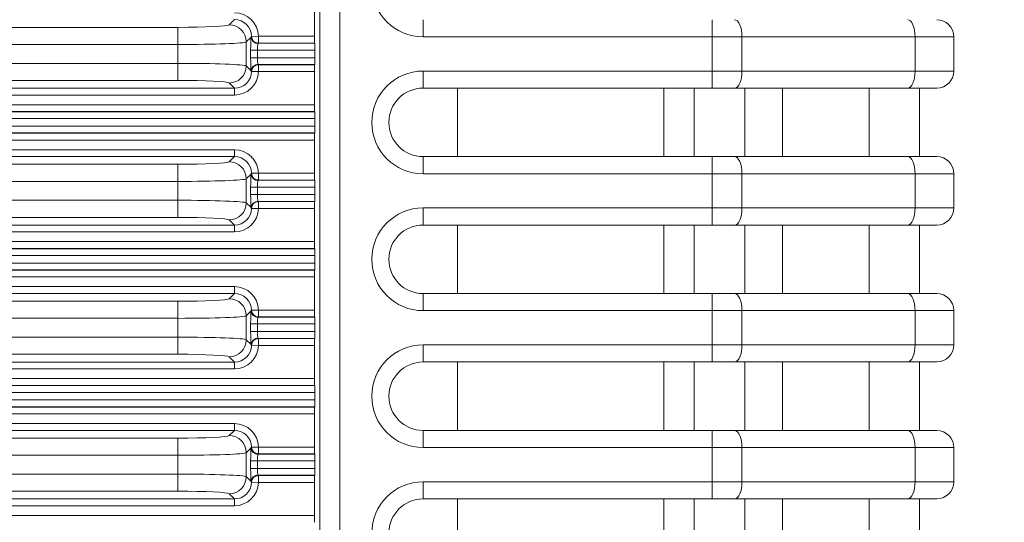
# Model space of a CAD drawing. Header units: millimetres. Extents: x 990 to 1811, y 0 to 562.
# Tile 91 of 256: x 1342 to 1371, y 351 to 366. Entities that reach past the tile are written whole.
import ezdxf

# ---------------------------------------------------------------- set-up
doc = ezdxf.new("R2010")
doc.units = ezdxf.units.MM
doc.layers.get('Defpoints').update_dxf_attribs({"lineweight": 18})
doc.layers.add('1', color=7, linetype='Continuous', true_color=0xffffff)
doc.layers.add('7标注层', color=4, linetype='Continuous', lineweight=18)
doc.styles.add('3.0', font='txt', dxfattribs={"height": 7.5})
doc.dimstyles.new('ISO-3.0', dxfattribs={"dimtxt": 7.5, "dimasz": 7.5, "dimexe": 4.5, "dimexo": 1.5, "dimgap": 1.5, "dimtad": 1, "dimdsep": 46, "dimtxsty": '3.0', "dimcen": 7.5, "dimclrd": 256, "dimclre": 256, "dimclrt": 256, "dimadec": 1, "dimazin": 0, "dimtp": 2e-09, "dimtm": 1.1e-09, "dimtfac": 1, "dimtmove": 0, "dimatfit": 3, "dimfxl": 1, "dimtolj": 1, "dimlwd": -1, "dimlwe": -1, "dimarcsym": 0})

# ---------------------------------------------------------------- blocks, each defined once
blk = doc.blocks.new('*D56')
at = {"layer": '7标注层', "transparency": 16777216}
for p, q in [((1366.033, 398.534), (1401.958, 398.534)), ((1397.458, 286.138), (1397.458, 391.034)), ((1353.912, 278.638), (1401.958, 278.638))]:
    blk.add_line(p, q, dxfattribs=at)
for points in [[(1396.208, 391.034), (1398.708, 391.034), (1397.458, 398.534)], [(1396.208, 286.138), (1398.708, 286.138), (1397.458, 278.638)]]:
    blk.add_solid(points, dxfattribs=at)
at = {"layer": 'Defpoints', "color": 0, "transparency": 16777216}
for p in [(1364.533, 398.534), (1397.458, 398.534), (1352.412, 278.638)]:
    blk.add_point(p, dxfattribs=at)
at = {"layer": '7标注层', "transparency": 16777216, "insert": (1392.208, 338.586), "char_height": 7.5, "attachment_point": 5, "rotation": 90, "style": '3.0'}
blk.add_mtext('\\A1;120', dxfattribs=at)

msp = doc.modelspace()

# ---------------------------------------------------------------- linework, layer by layer
at = {"layer": '1', "color": 7, "linetype": 'Continuous', "lineweight": 18}
for p, q in [((1350.901, 298.616), (1350.901, 378.66)), ((1351.488, 378.66), (1351.488, 298.616)), ((1350.746, 366.122), (1350.746, 365.154)), ((1348.258, 365.487), (1348.411, 365.64)), ((1353.921, 365.138), (1353.921, 365.638)), ((1362.364, 365.138), (1362.364, 365.638)), ((1325.458, 365.413), (1346.761, 365.413)), ((1346.761, 365.413), (1346.761, 364.914)), ((1348.899, 365.129), (1348.758, 364.988)), ((1348.758, 364.988), (1348.758, 364.288)), ((1348.904, 365.144), (1348.91, 365.15)), ((1349.11, 365.154), (1348.91, 365.15)), ((1349.11, 364.954), (1349.104, 364.948)), ((1349.104, 364.948), (1350.757, 364.948)), ((1349.11, 365.154), (1350.746, 365.154)), ((1349.11, 365.154), (1349.11, 364.954)), ((1350.753, 364.954), (1349.11, 364.954)), ((1350.757, 364.948), (1350.753, 364.954)), ((1362.364, 365.138), (1353.921, 365.138)), ((1363.233, 365.138), (1362.364, 365.138)), ((1346.761, 364.914), (1325.458, 364.914)), ((1346.761, 364.363), (1346.761, 364.914)), ((1349.084, 364.748), (1348.884, 364.748)), ((1348.884, 364.528), (1348.884, 364.748)), ((1350.763, 364.748), (1349.084, 364.748)), ((1349.084, 364.748), (1349.084, 364.528)), ((1350.763, 364.528), (1350.763, 364.748)), ((1325.382, 364.363), (1346.761, 364.363)), ((1346.761, 363.863), (1346.761, 364.363)), ((1349.084, 364.528), (1348.884, 364.528)), ((1349.084, 364.528), (1350.763, 364.528)), ((1348.758, 364.288), (1348.899, 364.147)), ((1348.91, 364.126), (1348.904, 364.132)), ((1349.11, 364.122), (1348.91, 364.126)), ((1349.104, 364.328), (1349.11, 364.322)), ((1350.757, 364.328), (1349.104, 364.328)), ((1349.11, 364.122), (1349.11, 364.322)), ((1349.11, 364.322), (1350.753, 364.322)), ((1350.746, 364.122), (1349.11, 364.122)), ((1350.746, 364.122), (1350.746, 363.154)), ((1350.757, 364.328), (1350.753, 364.322)), ((1353.921, 363.638), (1353.921, 364.138)), ((1353.921, 364.138), (1362.364, 364.138)), ((1362.364, 363.638), (1362.364, 364.138)), ((1368.29, 364.138), (1369.421, 364.138)), ((1346.761, 363.863), (1325.382, 363.863)), ((1348.411, 363.636), (1348.258, 363.789)), ((1324.774, 363.636), (1348.411, 363.636)), ((1348.411, 363.436), (1348.411, 363.636)), ((1362.364, 363.638), (1353.921, 363.638)), ((1354.921, 361.638), (1354.921, 363.638)), ((1360.95, 361.638), (1360.95, 363.638)), ((1361.842, 363.638), (1361.842, 361.638)), ((1363.016, 363.638), (1362.364, 363.638)), ((1363.313, 361.638), (1363.313, 363.638)), ((1364.421, 363.638), (1364.421, 361.638)), ((1366.947, 361.638), (1366.947, 363.638)), ((1368.921, 363.638), (1368.073, 363.638)), ((1368.421, 363.638), (1368.421, 361.638)), ((1348.411, 363.436), (1324.774, 363.436)), ((1217.084, 362.948), (1350.757, 362.948)), ((1350.753, 362.954), (1217.088, 362.954)), ((1217.095, 363.154), (1350.746, 363.154)), ((1350.757, 362.948), (1350.753, 362.954)), ((1350.763, 362.748), (1217.078, 362.748)), ((1350.763, 362.528), (1350.763, 362.748)), ((1217.078, 362.528), (1350.763, 362.528)), ((1350.757, 362.328), (1217.084, 362.328)), ((1350.757, 362.328), (1350.753, 362.322)), ((1217.088, 362.322), (1350.753, 362.322)), ((1350.746, 362.122), (1217.095, 362.122)), ((1350.746, 362.122), (1350.746, 361.154)), ((1319.597, 361.84), (1348.411, 361.84)), ((1348.411, 361.84), (1348.411, 361.64)), ((1348.411, 361.64), (1319.597, 361.64)), ((1348.258, 361.487), (1348.411, 361.64)), ((1353.921, 361.638), (1362.364, 361.638)), ((1353.921, 361.138), (1353.921, 361.638)), ((1362.364, 361.638), (1363.016, 361.638)), ((1362.364, 361.638), (1362.364, 361.138)), ((1368.073, 361.638), (1368.921, 361.638)), ((1319.531, 361.413), (1346.761, 361.413)), ((1346.761, 361.413), (1346.761, 360.914)), ((1346.761, 360.914), (1319.531, 360.914)), ((1346.761, 360.363), (1346.761, 360.914)), ((1348.899, 361.129), (1348.758, 360.988)), ((1348.758, 360.988), (1348.758, 360.288)), ((1348.904, 361.144), (1348.91, 361.15)), ((1349.11, 361.154), (1348.91, 361.15)), ((1349.11, 360.954), (1349.104, 360.948)), ((1349.104, 360.948), (1350.757, 360.948)), ((1349.11, 361.154), (1350.746, 361.154)), ((1349.11, 361.154), (1349.11, 360.954)), ((1350.753, 360.954), (1349.11, 360.954)), ((1350.757, 360.948), (1350.753, 360.954)), ((1362.364, 361.138), (1353.921, 361.138)), ((1363.233, 361.138), (1362.364, 361.138)), ((1349.084, 360.748), (1348.884, 360.748)), ((1348.884, 360.528), (1348.884, 360.748)), ((1350.763, 360.748), (1349.084, 360.748)), ((1349.084, 360.748), (1349.084, 360.528)), ((1350.763, 360.528), (1350.763, 360.748)), ((1319.455, 360.363), (1346.761, 360.363)), ((1346.761, 359.863), (1346.761, 360.363)), ((1349.084, 360.528), (1348.884, 360.528)), ((1349.084, 360.528), (1350.763, 360.528)), ((1349.104, 360.328), (1349.11, 360.322)), ((1350.757, 360.328), (1349.104, 360.328)), ((1349.11, 360.122), (1349.11, 360.322)), ((1349.11, 360.322), (1350.753, 360.322)), ((1350.757, 360.328), (1350.753, 360.322)), ((1348.758, 360.288), (1348.899, 360.147)), ((1348.91, 360.126), (1348.904, 360.132)), ((1349.11, 360.122), (1348.91, 360.126)), ((1350.746, 360.122), (1349.11, 360.122)), ((1350.746, 360.122), (1350.746, 359.154)), ((1353.921, 359.638), (1353.921, 360.138)), ((1353.921, 360.138), (1362.364, 360.138)), ((1362.364, 359.638), (1362.364, 360.138)), ((1368.29, 360.138), (1369.421, 360.138)), ((1346.761, 359.863), (1319.455, 359.863)), ((1348.411, 359.636), (1348.258, 359.789)), ((1318.847, 359.636), (1348.411, 359.636)), ((1348.411, 359.436), (1348.411, 359.636)), ((1362.364, 359.638), (1353.921, 359.638)), ((1354.921, 357.638), (1354.921, 359.638)), ((1360.95, 357.638), (1360.95, 359.638)), ((1361.842, 359.638), (1361.842, 357.638)), ((1363.016, 359.638), (1362.364, 359.638)), ((1363.313, 357.638), (1363.313, 359.638)), ((1364.421, 359.638), (1364.421, 357.638)), ((1366.947, 357.638), (1366.947, 359.638)), ((1368.921, 359.638), (1368.073, 359.638)), ((1368.421, 359.638), (1368.421, 357.638)), ((1348.411, 359.436), (1318.847, 359.436)), ((1217.084, 358.948), (1350.757, 358.948)), ((1350.753, 358.954), (1217.088, 358.954)), ((1217.095, 359.154), (1350.746, 359.154)), ((1350.757, 358.948), (1350.753, 358.954)), ((1350.763, 358.748), (1217.078, 358.748)), ((1350.763, 358.528), (1350.763, 358.748)), ((1217.078, 358.528), (1350.763, 358.528)), ((1350.757, 358.328), (1217.084, 358.328)), ((1217.088, 358.322), (1350.753, 358.322)), ((1350.757, 358.328), (1350.753, 358.322)), ((1350.746, 358.122), (1217.095, 358.122)), ((1350.746, 358.122), (1350.746, 357.154)), ((1313.67, 357.84), (1348.411, 357.84)), ((1348.411, 357.84), (1348.411, 357.64)), ((1348.411, 357.64), (1313.67, 357.64)), ((1348.258, 357.487), (1348.411, 357.64)), ((1353.921, 357.638), (1362.364, 357.638)), ((1353.921, 357.138), (1353.921, 357.638)), ((1362.364, 357.638), (1362.364, 357.138)), ((1362.364, 357.638), (1363.016, 357.638)), ((1368.073, 357.638), (1368.921, 357.638)), ((1313.604, 357.413), (1346.761, 357.413)), ((1346.761, 357.413), (1346.761, 356.914)), ((1349.11, 357.154), (1348.91, 357.15)), ((1349.11, 357.154), (1350.746, 357.154)), ((1349.11, 357.154), (1349.11, 356.954)), ((1346.761, 356.914), (1313.604, 356.914)), ((1346.761, 356.363), (1346.761, 356.914)), ((1348.899, 357.129), (1348.758, 356.988)), ((1348.758, 356.988), (1348.758, 356.288)), ((1348.904, 357.144), (1348.91, 357.15)), ((1349.11, 356.954), (1349.104, 356.948)), ((1349.104, 356.948), (1350.757, 356.948)), ((1350.753, 356.954), (1349.11, 356.954)), ((1350.757, 356.948), (1350.753, 356.954)), ((1362.364, 357.138), (1353.921, 357.138)), ((1363.233, 357.138), (1362.364, 357.138)), ((1349.084, 356.748), (1348.884, 356.748)), ((1348.884, 356.528), (1348.884, 356.748)), ((1350.763, 356.748), (1349.084, 356.748)), ((1349.084, 356.748), (1349.084, 356.528)), ((1350.763, 356.528), (1350.763, 356.748)), ((1313.527, 356.363), (1346.761, 356.363)), ((1346.761, 355.863), (1346.761, 356.363)), ((1348.758, 356.288), (1348.899, 356.147)), ((1349.084, 356.528), (1348.884, 356.528)), ((1349.084, 356.528), (1350.763, 356.528)), ((1349.104, 356.328), (1349.11, 356.322)), ((1350.757, 356.328), (1349.104, 356.328)), ((1349.11, 356.122), (1349.11, 356.322)), ((1349.11, 356.322), (1350.753, 356.322)), ((1350.757, 356.328), (1350.753, 356.322)), ((1348.91, 356.126), (1348.904, 356.132)), ((1349.11, 356.122), (1348.91, 356.126)), ((1350.746, 356.122), (1349.11, 356.122)), ((1350.746, 356.122), (1350.746, 355.154)), ((1353.921, 355.638), (1353.921, 356.138)), ((1353.921, 356.138), (1362.364, 356.138)), ((1362.364, 355.638), (1362.364, 356.138)), ((1368.29, 356.138), (1369.421, 356.138)), ((1346.761, 355.863), (1313.527, 355.863)), ((1348.411, 355.636), (1348.258, 355.789)), ((1312.92, 355.636), (1348.411, 355.636)), ((1348.411, 355.436), (1312.92, 355.436)), ((1348.411, 355.436), (1348.411, 355.636)), ((1362.364, 355.638), (1353.921, 355.638)), ((1354.921, 353.638), (1354.921, 355.638)), ((1360.95, 353.638), (1360.95, 355.638)), ((1361.842, 355.638), (1361.842, 353.638)), ((1363.016, 355.638), (1362.364, 355.638)), ((1363.313, 353.638), (1363.313, 355.638)), ((1364.421, 355.638), (1364.421, 353.638)), ((1366.947, 353.638), (1366.947, 355.638)), ((1368.921, 355.638), (1368.073, 355.638)), ((1368.421, 355.638), (1368.421, 353.638)), ((1217.095, 355.154), (1350.746, 355.154)), ((1217.084, 354.948), (1350.757, 354.948)), ((1350.753, 354.954), (1217.088, 354.954)), ((1350.757, 354.948), (1350.753, 354.954)), ((1350.763, 354.748), (1217.078, 354.748)), ((1350.763, 354.528), (1350.763, 354.748)), ((1217.078, 354.528), (1350.763, 354.528)), ((1350.757, 354.328), (1217.084, 354.328)), ((1217.088, 354.322), (1350.753, 354.322)), ((1350.757, 354.328), (1350.753, 354.322)), ((1350.746, 354.122), (1217.095, 354.122)), ((1350.746, 354.122), (1350.746, 353.154)), ((1307.743, 353.84), (1348.411, 353.84)), ((1348.411, 353.84), (1348.411, 353.64)), ((1307.677, 353.413), (1346.761, 353.413)), ((1348.411, 353.64), (1307.743, 353.64)), ((1346.761, 353.413), (1346.761, 352.914)), ((1348.258, 353.487), (1348.411, 353.64)), ((1353.921, 353.638), (1362.364, 353.638)), ((1353.921, 353.138), (1353.921, 353.638)), ((1362.364, 353.638), (1362.364, 353.138)), ((1362.364, 353.638), (1363.016, 353.638)), ((1368.073, 353.638), (1368.921, 353.638)), ((1348.899, 353.129), (1348.758, 352.988)), ((1348.904, 353.144), (1348.91, 353.15)), ((1349.11, 353.154), (1348.91, 353.15)), ((1349.11, 353.154), (1350.746, 353.154)), ((1349.11, 353.154), (1349.11, 352.954)), ((1362.364, 353.138), (1353.921, 353.138)), ((1363.233, 353.138), (1362.364, 353.138)), ((1346.761, 352.914), (1307.677, 352.914)), ((1346.761, 352.363), (1346.761, 352.914)), ((1348.758, 352.988), (1348.758, 352.288)), ((1349.11, 352.954), (1349.104, 352.948)), ((1349.104, 352.948), (1350.757, 352.948)), ((1350.753, 352.954), (1349.11, 352.954)), ((1350.757, 352.948), (1350.753, 352.954)), ((1349.084, 352.748), (1348.884, 352.748)), ((1348.884, 352.528), (1348.884, 352.748)), ((1350.763, 352.748), (1349.084, 352.748)), ((1349.084, 352.748), (1349.084, 352.528)), ((1350.763, 352.528), (1350.763, 352.748)), ((1307.6, 352.363), (1346.761, 352.363)), ((1346.761, 351.863), (1346.761, 352.363)), ((1348.758, 352.288), (1348.899, 352.147)), ((1349.084, 352.528), (1348.884, 352.528)), ((1349.084, 352.528), (1350.763, 352.528)), ((1349.104, 352.328), (1349.11, 352.322)), ((1350.757, 352.328), (1349.104, 352.328)), ((1349.11, 352.122), (1349.11, 352.322)), ((1349.11, 352.322), (1350.753, 352.322)), ((1350.757, 352.328), (1350.753, 352.322)), ((1348.91, 352.126), (1348.904, 352.132)), ((1349.11, 352.122), (1348.91, 352.126)), ((1350.746, 352.122), (1349.11, 352.122)), ((1350.746, 352.122), (1350.746, 351.154)), ((1353.921, 351.638), (1353.921, 352.138)), ((1353.921, 352.138), (1362.364, 352.138)), ((1362.364, 352.138), (1362.364, 351.638)), ((1368.29, 352.138), (1369.421, 352.138)), ((1346.761, 351.863), (1307.6, 351.863)), ((1348.411, 351.636), (1348.258, 351.789)), ((1306.993, 351.636), (1348.411, 351.636)), ((1348.411, 351.436), (1306.993, 351.436)), ((1348.411, 351.436), (1348.411, 351.636)), ((1362.364, 351.638), (1353.921, 351.638)), ((1354.921, 349.638), (1354.921, 351.638)), ((1360.95, 349.638), (1360.95, 351.638)), ((1361.842, 351.638), (1361.842, 349.638)), ((1363.016, 351.638), (1362.364, 351.638)), ((1363.313, 349.638), (1363.313, 351.638)), ((1364.421, 351.638), (1364.421, 349.638)), ((1366.947, 349.638), (1366.947, 351.638)), ((1368.921, 351.638), (1368.073, 351.638)), ((1368.421, 351.638), (1368.421, 349.638)), ((1217.095, 351.154), (1350.746, 351.154))]:
    msp.add_line(p, q, dxfattribs=at)
for centre, radius, start, end in [((1353.921, 366.638), 1.5, 90, 270), ((1368.921, 365.138), 0.5, 360, 90), ((1353.921, 362.638), 1.5, 90, 270), ((1368.921, 364.138), 0.5, 270, 0), ((1353.921, 362.638), 1, 90, 270), ((1368.921, 361.138), 0.5, 360, 90), ((1353.921, 358.638), 1.5, 90, 270), ((1368.921, 360.138), 0.5, 270, 0), ((1353.921, 358.638), 1, 90, 270), ((1368.921, 357.138), 0.5, 360, 90), ((1353.921, 354.638), 1.5, 90, 270), ((1368.921, 356.138), 0.5, 270, 0), ((1353.921, 354.638), 1, 90, 270), ((1368.921, 353.138), 0.5, 360, 90), ((1353.921, 350.638), 1.5, 90, 270), ((1368.921, 352.138), 0.5, 270, 0), ((1353.921, 350.638), 1, 90, 270)]:
    msp.add_arc(centre, radius, start, end, dxfattribs=at)
for centre, major_axis, ratio, start_param, end_param in [((1348.409, 365.139), (-0.496, -0.496), 0.997265, 2.376405, 3.925621), ((1348.409, 365.139), (0.355, 0.355), 0.99509, 5.517998, 7.067214), ((1363.016, 365.138), (0, -0.5), 0.434749, 1.570796, 3.141593), ((1368.073, 365.138), (0, -0.5), 0.434749, 1.570796, 3.141593), ((1346.761, 365.492), (1.5, 0), 0.052408, 4.712389, 6.230825), ((1348.258, 364.988), (-0.354, 0.354), 0.997265, 3.92836, 5.496418), ((1346.761, 364.992), (2, 0), 0.039306, 4.712389, 6.230825), ((1348.905, 364.748), (0, 0.4), 0.052408, 0.309854, 1.570796), ((1349.099, 365.129), (-0.197, 0.032), 0.951194, 0.170419, 1.725256), ((1349.104, 365.148), (-0.141, 0.141), 0.997265, 0.805609, 2.354825), ((1349.11, 365.154), (-0.141, 0.141), 0.997265, 0.805609, 2.354825), ((1349.105, 364.748), (0, 0.2), 0.104816, 0.309854, 1.570796), ((1350.753, 365.154), (0, 0.2), 0.034921, 1.570796, 3.089233), ((1350.756, 364.748), (0, 0.2), 0.034921, 4.712389, 6.230825), ((1346.761, 364.284), (2, 0), 0.039306, 0.05236, 1.570796), ((1348.905, 364.528), (0, 0.4), 0.052408, 1.570796, 2.831738), ((1349.105, 364.528), (0, 0.2), 0.104816, 1.570796, 2.831738), ((1350.756, 364.528), (0, 0.2), 0.034921, 3.193953, 4.712389), ((1348.258, 364.288), (-0.354, -0.354), 0.997265, 0.786768, 2.354825), ((1348.409, 364.137), (-0.355, 0.355), 0.99509, 2.357564, 3.90678), ((1348.409, 364.137), (-0.496, 0.496), 0.997265, 2.357564, 3.90678), ((1349.099, 364.147), (-0.197, -0.032), 0.951194, 4.557929, 6.112767), ((1349.104, 364.128), (-0.141, -0.141), 0.997265, 3.92836, 5.477577), ((1349.11, 364.122), (-0.141, -0.141), 0.997265, 3.92836, 5.477577), ((1350.753, 364.122), (0, 0.2), 0.034921, 0.05236, 1.570796), ((1363.016, 364.138), (0, -0.5), 0.434749, 0, 1.570796), ((1368.073, 364.138), (0, -0.5), 0.434749, 0, 1.570796), ((1346.761, 363.785), (1.5, 0), 0.052408, 0.05236, 1.570796), ((1350.753, 363.154), (0, 0.2), 0.034921, 1.570796, 3.089233), ((1350.756, 362.748), (0, 0.2), 0.034921, 4.712389, 6.230825), ((1350.756, 362.528), (0, 0.2), 0.034921, 3.193953, 4.712389), ((1350.753, 362.122), (0, 0.2), 0.034921, 0.05236, 1.570796), ((1348.409, 361.139), (-0.496, -0.496), 0.997265, 2.376405, 3.925621), ((1346.761, 361.492), (1.5, 0), 0.052408, 4.712389, 6.230825), ((1348.258, 360.988), (-0.354, 0.354), 0.997265, 3.92836, 5.496418), ((1348.409, 361.139), (0.355, 0.355), 0.99509, 5.517998, 7.067214), ((1363.016, 361.138), (0, -0.5), 0.434749, 1.570796, 3.141593), ((1368.073, 361.138), (0, -0.5), 0.434749, 1.570796, 3.141593), ((1346.761, 360.992), (2, 0), 0.039306, 4.712389, 6.230825), ((1348.905, 360.748), (0, 0.4), 0.052408, 0.309854, 1.570796), ((1349.099, 361.129), (-0.197, 0.032), 0.951194, 0.170419, 1.725256), ((1349.104, 361.148), (-0.141, 0.141), 0.997265, 0.805609, 2.354825), ((1349.11, 361.154), (-0.141, 0.141), 0.997265, 0.805609, 2.354825), ((1349.105, 360.748), (0, 0.2), 0.104816, 0.309854, 1.570796), ((1350.753, 361.154), (0, 0.2), 0.034921, 1.570796, 3.089233), ((1350.756, 360.748), (0, 0.2), 0.034921, 4.712389, 6.230825), ((1346.761, 360.284), (2, 0), 0.039306, 0.05236, 1.570796), ((1348.905, 360.528), (0, 0.4), 0.052408, 1.570796, 2.831738), ((1349.099, 360.147), (-0.197, -0.032), 0.951194, 4.557929, 6.112767), ((1349.104, 360.128), (-0.141, -0.141), 0.997265, 3.92836, 5.477577), ((1349.11, 360.122), (-0.141, -0.141), 0.997265, 3.92836, 5.477577), ((1349.105, 360.528), (0, 0.2), 0.104816, 1.570796, 2.831738), ((1350.753, 360.122), (0, 0.2), 0.034921, 0.05236, 1.570796), ((1350.756, 360.528), (0, 0.2), 0.034921, 3.193953, 4.712389), ((1348.258, 360.288), (-0.354, -0.354), 0.997265, 0.786768, 2.354825), ((1348.409, 360.137), (-0.355, 0.355), 0.99509, 2.357564, 3.90678), ((1348.409, 360.137), (-0.496, 0.496), 0.997265, 2.357564, 3.90678), ((1363.016, 360.138), (0, -0.5), 0.434749, 0, 1.570796), ((1368.073, 360.138), (0, -0.5), 0.434749, 0, 1.570796), ((1346.761, 359.785), (1.5, 0), 0.052408, 0.05236, 1.570796), ((1350.753, 359.154), (0, 0.2), 0.034921, 1.570796, 3.089233), ((1350.756, 358.748), (0, 0.2), 0.034921, 4.712389, 6.230825), ((1350.753, 358.122), (0, 0.2), 0.034921, 0.05236, 1.570796), ((1350.756, 358.528), (0, 0.2), 0.034921, 3.193953, 4.712389), ((1348.409, 357.139), (-0.496, -0.496), 0.997265, 2.376405, 3.925621), ((1346.761, 357.492), (1.5, 0), 0.052408, 4.712389, 6.230825), ((1348.258, 356.988), (-0.354, 0.354), 0.997265, 3.92836, 5.496418), ((1348.409, 357.139), (0.355, 0.355), 0.99509, 5.517998, 7.067214), ((1363.016, 357.138), (0, -0.5), 0.434749, 1.570796, 3.141593), ((1368.073, 357.138), (0, -0.5), 0.434749, 1.570796, 3.141593), ((1350.753, 357.154), (0, 0.2), 0.034921, 1.570796, 3.089233), ((1346.761, 356.992), (2, 0), 0.039306, 4.712389, 6.230825), ((1348.905, 356.748), (0, 0.4), 0.052408, 0.309854, 1.570796), ((1349.099, 357.129), (-0.197, 0.032), 0.951194, 0.170419, 1.725256), ((1349.104, 357.148), (-0.141, 0.141), 0.997265, 0.805609, 2.354825), ((1349.11, 357.154), (-0.141, 0.141), 0.997265, 0.805609, 2.354825), ((1349.105, 356.748), (0, 0.2), 0.104816, 0.309854, 1.570796), ((1350.756, 356.748), (0, 0.2), 0.034921, 4.712389, 6.230825), ((1346.761, 356.284), (2, 0), 0.039306, 0.05236, 1.570796), ((1348.258, 356.288), (-0.354, -0.354), 0.997265, 0.786768, 2.354825), ((1348.905, 356.528), (0, 0.4), 0.052408, 1.570796, 2.831738), ((1349.099, 356.147), (-0.197, -0.032), 0.951194, 4.557929, 6.112767), ((1349.104, 356.128), (-0.141, -0.141), 0.997265, 3.92836, 5.477577), ((1349.11, 356.122), (-0.141, -0.141), 0.997265, 3.92836, 5.477577), ((1349.105, 356.528), (0, 0.2), 0.104816, 1.570796, 2.831738), ((1350.753, 356.122), (0, 0.2), 0.034921, 0.05236, 1.570796), ((1350.756, 356.528), (0, 0.2), 0.034921, 3.193953, 4.712389), ((1348.409, 356.137), (-0.355, 0.355), 0.99509, 2.357564, 3.90678), ((1348.409, 356.137), (-0.496, 0.496), 0.997265, 2.357564, 3.90678), ((1363.016, 356.138), (0, -0.5), 0.434749, 0, 1.570796), ((1368.073, 356.138), (0, -0.5), 0.434749, 0, 1.570796), ((1346.761, 355.785), (1.5, 0), 0.052408, 0.05236, 1.570796), ((1350.753, 355.154), (0, 0.2), 0.034921, 1.570796, 3.089233), ((1350.756, 354.748), (0, 0.2), 0.034921, 4.712389, 6.230825), ((1350.753, 354.122), (0, 0.2), 0.034921, 0.05236, 1.570796), ((1350.756, 354.528), (0, 0.2), 0.034921, 3.193953, 4.712389), ((1348.409, 353.139), (-0.496, -0.496), 0.997265, 2.376405, 3.925621), ((1346.761, 353.492), (1.5, 0), 0.052408, 4.712389, 6.230825), ((1348.258, 352.988), (-0.354, 0.354), 0.997265, 3.92836, 5.496418), ((1348.409, 353.139), (0.355, 0.355), 0.99509, 5.517998, 7.067214), ((1363.016, 353.138), (0, -0.5), 0.434749, 1.570796, 3.141593), ((1368.073, 353.138), (0, -0.5), 0.434749, 1.570796, 3.141593), ((1348.905, 352.748), (0, 0.4), 0.052408, 0.309854, 1.570796), ((1349.099, 353.129), (-0.197, 0.032), 0.951194, 0.170419, 1.725256), ((1349.104, 353.148), (-0.141, 0.141), 0.997265, 0.805609, 2.354825), ((1349.11, 353.154), (-0.141, 0.141), 0.997265, 0.805609, 2.354825), ((1350.753, 353.154), (0, 0.2), 0.034921, 1.570796, 3.089233), ((1346.761, 352.992), (2, 0), 0.039306, 4.712389, 6.230825), ((1349.105, 352.748), (0, 0.2), 0.104816, 0.309854, 1.570796), ((1350.756, 352.748), (0, 0.2), 0.034921, 4.712389, 6.230825), ((1346.761, 352.284), (2, 0), 0.039306, 0.05236, 1.570796), ((1348.258, 352.288), (-0.354, -0.354), 0.997265, 0.786768, 2.354825), ((1348.905, 352.528), (0, 0.4), 0.052408, 1.570796, 2.831738), ((1349.099, 352.147), (-0.197, -0.032), 0.951194, 4.557929, 6.112767), ((1349.104, 352.128), (-0.141, -0.141), 0.997265, 3.92836, 5.477577), ((1349.11, 352.122), (-0.141, -0.141), 0.997265, 3.92836, 5.477577), ((1349.105, 352.528), (0, 0.2), 0.104816, 1.570796, 2.831738), ((1350.753, 352.122), (0, 0.2), 0.034921, 0.05236, 1.570796), ((1350.756, 352.528), (0, 0.2), 0.034921, 3.193953, 4.712389), ((1348.409, 352.137), (-0.355, 0.355), 0.99509, 2.357564, 3.90678), ((1348.409, 352.137), (-0.496, 0.496), 0.997265, 2.357564, 3.90678), ((1363.016, 352.138), (0, -0.5), 0.434749, 0, 1.570796), ((1368.073, 352.138), (0, -0.5), 0.434749, 0, 1.570796), ((1346.761, 351.785), (1.5, 0), 0.052408, 0.05236, 1.570796), ((1350.753, 351.154), (0, 0.2), 0.034921, 1.570796, 3.089233)]:
    msp.add_ellipse(centre, major_axis=major_axis, ratio=ratio, start_param=start_param, end_param=end_param, dxfattribs=at)
for points in [[(1348.899, 365.129), (1348.901, 365.137), (1348.902, 365.142), (1348.904, 365.144)], [(1349.104, 364.948), (1349.102, 364.947), (1349.1, 364.944), (1349.099, 364.939)], [(1362.364, 364.138), (1362.364, 364.471), (1362.364, 364.805), (1362.364, 365.138)], [(1363.233, 365.138), (1363.233, 364.805), (1363.233, 364.471), (1363.233, 364.138)], [(1368.29, 364.138), (1368.29, 364.471), (1368.29, 364.805), (1368.29, 365.138)], [(1369.421, 365.138), (1369.421, 364.805), (1369.421, 364.471), (1369.421, 364.138)], [(1348.904, 364.132), (1348.902, 364.134), (1348.901, 364.139), (1348.899, 364.147)], [(1349.099, 364.337), (1349.1, 364.332), (1349.102, 364.329), (1349.104, 364.328)], [(1348.899, 361.129), (1348.901, 361.137), (1348.902, 361.142), (1348.904, 361.144)], [(1349.104, 360.948), (1349.102, 360.947), (1349.1, 360.944), (1349.099, 360.939)], [(1362.364, 360.138), (1362.364, 360.471), (1362.364, 360.805), (1362.364, 361.138)], [(1363.233, 361.138), (1363.233, 360.805), (1363.233, 360.471), (1363.233, 360.138)], [(1368.29, 360.138), (1368.29, 360.471), (1368.29, 360.805), (1368.29, 361.138)], [(1369.421, 361.138), (1369.421, 360.805), (1369.421, 360.471), (1369.421, 360.138)], [(1349.099, 360.337), (1349.1, 360.332), (1349.102, 360.329), (1349.104, 360.328)], [(1348.904, 360.132), (1348.902, 360.134), (1348.901, 360.139), (1348.899, 360.147)], [(1348.899, 357.129), (1348.901, 357.137), (1348.902, 357.142), (1348.904, 357.144)], [(1349.104, 356.948), (1349.102, 356.947), (1349.1, 356.944), (1349.099, 356.939)], [(1362.364, 356.138), (1362.364, 356.471), (1362.364, 356.805), (1362.364, 357.138)], [(1363.233, 357.138), (1363.233, 356.805), (1363.233, 356.471), (1363.233, 356.138)], [(1368.29, 356.138), (1368.29, 356.471), (1368.29, 356.805), (1368.29, 357.138)], [(1369.421, 357.138), (1369.421, 356.805), (1369.421, 356.471), (1369.421, 356.138)], [(1349.099, 356.337), (1349.1, 356.332), (1349.102, 356.329), (1349.104, 356.328)], [(1348.904, 356.132), (1348.902, 356.134), (1348.901, 356.139), (1348.899, 356.147)], [(1348.899, 353.129), (1348.901, 353.137), (1348.902, 353.142), (1348.904, 353.144)], [(1362.364, 352.138), (1362.364, 352.471), (1362.364, 352.805), (1362.364, 353.138)], [(1363.233, 353.138), (1363.233, 352.805), (1363.233, 352.471), (1363.233, 352.138)], [(1368.29, 352.138), (1368.29, 352.471), (1368.29, 352.805), (1368.29, 353.138)], [(1369.421, 353.138), (1369.421, 352.805), (1369.421, 352.471), (1369.421, 352.138)], [(1349.104, 352.948), (1349.102, 352.947), (1349.1, 352.944), (1349.099, 352.939)], [(1349.099, 352.337), (1349.1, 352.332), (1349.102, 352.329), (1349.104, 352.328)], [(1348.904, 352.132), (1348.902, 352.134), (1348.901, 352.139), (1348.899, 352.147)]]:
    msp.add_open_spline(points, degree=3, dxfattribs=at)
for points, knots in [([(1368.29, 365.138), (1367.99, 365.138), (1367.69, 365.138), (1366.189, 365.138), (1364.988, 365.138), (1363.603, 365.138), (1363.418, 365.138), (1363.233, 365.138)], [0, 0, 0, 0, 0.178081, 0.178081, 0.890407, 0.890407, 1, 1, 1, 1]), ([(1369.421, 365.138), (1369.421, 365.138), (1369.414, 365.138), (1369.388, 365.138), (1369.369, 365.138), (1369.336, 365.138), (1369.329, 365.138), (1369.315, 365.138), (1369.307, 365.138), (1369.283, 365.138), (1369.265, 365.138), (1369.208, 365.138), (1369.165, 365.138), (1369.091, 365.138), (1369.064, 365.138), (1369.023, 365.138), (1369.009, 365.138), (1368.98, 365.138), (1368.965, 365.138), (1368.889, 365.138), (1368.76, 365.138), (1368.613, 365.138), (1368.496, 365.138), (1368.456, 365.138), (1368.374, 365.138), (1368.332, 365.138), (1368.29, 365.138)], [0, 0, 0, 0, 0.125, 0.125, 0.25, 0.25, 0.28125, 0.28125, 0.3125, 0.3125, 0.375, 0.375, 0.5, 0.5, 0.5625, 0.5625, 0.59375, 0.59375, 0.625, 0.625, 0.75, 0.875, 0.875, 0.9375, 0.9375, 1, 1, 1, 1]), ([(1362.364, 364.138), (1362.439, 364.138), (1362.514, 364.138), (1362.662, 364.138), (1362.735, 364.138), (1362.881, 364.138), (1362.953, 364.138), (1363.095, 364.138), (1363.165, 364.138), (1363.233, 364.138)], [0, 0, 0, 0, 0.25, 0.25, 0.5, 0.5, 0.75, 0.75, 1, 1, 1, 1]), ([(1363.233, 364.138), (1363.533, 364.138), (1363.833, 364.138), (1365.334, 364.138), (1366.535, 364.138), (1367.921, 364.138), (1368.105, 364.138), (1368.29, 364.138)], [0, 0, 0, 0, 0.178081, 0.178081, 0.890407, 0.890407, 1, 1, 1, 1]), ([(1368.073, 363.638), (1367.772, 363.638), (1367.472, 363.638), (1365.971, 363.638), (1364.771, 363.638), (1363.385, 363.638), (1363.2, 363.638), (1363.016, 363.638)], [0, 0, 0, 0, 0.178081, 0.178081, 0.890407, 0.890407, 1, 1, 1, 1]), ([(1363.016, 361.638), (1363.316, 361.638), (1363.616, 361.638), (1365.117, 361.638), (1366.318, 361.638), (1367.703, 361.638), (1367.888, 361.638), (1368.073, 361.638)], [0, 0, 0, 0, 0.178081, 0.178081, 0.890407, 0.890407, 1, 1, 1, 1]), ([(1368.29, 361.138), (1367.99, 361.138), (1367.69, 361.138), (1366.189, 361.138), (1364.988, 361.138), (1363.603, 361.138), (1363.418, 361.138), (1363.233, 361.138)], [0, 0, 0, 0, 0.178081, 0.178081, 0.890407, 0.890407, 1, 1, 1, 1]), ([(1369.421, 361.138), (1369.421, 361.138), (1369.414, 361.138), (1369.388, 361.138), (1369.369, 361.138), (1369.336, 361.138), (1369.329, 361.138), (1369.315, 361.138), (1369.307, 361.138), (1369.283, 361.138), (1369.265, 361.138), (1369.208, 361.138), (1369.165, 361.138), (1369.091, 361.138), (1369.064, 361.138), (1369.023, 361.138), (1369.009, 361.138), (1368.98, 361.138), (1368.965, 361.138), (1368.889, 361.138), (1368.76, 361.138), (1368.613, 361.138), (1368.496, 361.138), (1368.456, 361.138), (1368.374, 361.138), (1368.332, 361.138), (1368.29, 361.138)], [0, 0, 0, 0, 0.125, 0.125, 0.25, 0.25, 0.28125, 0.28125, 0.3125, 0.3125, 0.375, 0.375, 0.5, 0.5, 0.5625, 0.5625, 0.59375, 0.59375, 0.625, 0.625, 0.75, 0.875, 0.875, 0.9375, 0.9375, 1, 1, 1, 1]), ([(1362.364, 360.138), (1362.439, 360.138), (1362.514, 360.138), (1362.662, 360.138), (1362.735, 360.138), (1362.881, 360.138), (1362.953, 360.138), (1363.095, 360.138), (1363.165, 360.138), (1363.233, 360.138)], [0, 0, 0, 0, 0.25, 0.25, 0.5, 0.5, 0.75, 0.75, 1, 1, 1, 1]), ([(1363.233, 360.138), (1363.533, 360.138), (1363.833, 360.138), (1365.334, 360.138), (1366.535, 360.138), (1367.921, 360.138), (1368.105, 360.138), (1368.29, 360.138)], [0, 0, 0, 0, 0.178081, 0.178081, 0.890407, 0.890407, 1, 1, 1, 1]), ([(1368.073, 359.638), (1367.772, 359.638), (1367.472, 359.638), (1365.971, 359.638), (1364.771, 359.638), (1363.385, 359.638), (1363.2, 359.638), (1363.016, 359.638)], [0, 0, 0, 0, 0.178081, 0.178081, 0.890407, 0.890407, 1, 1, 1, 1]), ([(1363.016, 357.638), (1363.316, 357.638), (1363.616, 357.638), (1365.117, 357.638), (1366.318, 357.638), (1367.703, 357.638), (1367.888, 357.638), (1368.073, 357.638)], [0, 0, 0, 0, 0.178081, 0.178081, 0.890407, 0.890407, 1, 1, 1, 1]), ([(1368.29, 357.138), (1367.99, 357.138), (1367.69, 357.138), (1366.189, 357.138), (1364.988, 357.138), (1363.603, 357.138), (1363.418, 357.138), (1363.233, 357.138)], [0, 0, 0, 0, 0.178081, 0.178081, 0.890407, 0.890407, 1, 1, 1, 1]), ([(1369.421, 357.138), (1369.421, 357.138), (1369.414, 357.138), (1369.388, 357.138), (1369.369, 357.138), (1369.336, 357.138), (1369.329, 357.138), (1369.315, 357.138), (1369.307, 357.138), (1369.283, 357.138), (1369.265, 357.138), (1369.208, 357.138), (1369.165, 357.138), (1369.091, 357.138), (1369.064, 357.138), (1369.023, 357.138), (1369.009, 357.138), (1368.98, 357.138), (1368.965, 357.138), (1368.889, 357.138), (1368.76, 357.138), (1368.613, 357.138), (1368.496, 357.138), (1368.456, 357.138), (1368.374, 357.138), (1368.332, 357.138), (1368.29, 357.138)], [0, 0, 0, 0, 0.125, 0.125, 0.25, 0.25, 0.28125, 0.28125, 0.3125, 0.3125, 0.375, 0.375, 0.5, 0.5, 0.5625, 0.5625, 0.59375, 0.59375, 0.625, 0.625, 0.75, 0.875, 0.875, 0.9375, 0.9375, 1, 1, 1, 1]), ([(1362.364, 356.138), (1362.439, 356.138), (1362.514, 356.138), (1362.662, 356.138), (1362.735, 356.138), (1362.881, 356.138), (1362.953, 356.138), (1363.095, 356.138), (1363.165, 356.138), (1363.233, 356.138)], [0, 0, 0, 0, 0.25, 0.25, 0.5, 0.5, 0.75, 0.75, 1, 1, 1, 1]), ([(1363.233, 356.138), (1363.533, 356.138), (1363.833, 356.138), (1365.334, 356.138), (1366.535, 356.138), (1367.921, 356.138), (1368.105, 356.138), (1368.29, 356.138)], [0, 0, 0, 0, 0.178081, 0.178081, 0.890407, 0.890407, 1, 1, 1, 1]), ([(1368.073, 355.638), (1367.772, 355.638), (1367.472, 355.638), (1365.971, 355.638), (1364.771, 355.638), (1363.385, 355.638), (1363.2, 355.638), (1363.016, 355.638)], [0, 0, 0, 0, 0.178081, 0.178081, 0.890407, 0.890407, 1, 1, 1, 1]), ([(1363.016, 353.638), (1363.316, 353.638), (1363.616, 353.638), (1365.117, 353.638), (1366.318, 353.638), (1367.703, 353.638), (1367.888, 353.638), (1368.073, 353.638)], [0, 0, 0, 0, 0.178081, 0.178081, 0.890407, 0.890407, 1, 1, 1, 1]), ([(1368.29, 353.138), (1367.99, 353.138), (1367.69, 353.138), (1366.189, 353.138), (1364.988, 353.138), (1363.603, 353.138), (1363.418, 353.138), (1363.233, 353.138)], [0, 0, 0, 0, 0.178081, 0.178081, 0.890407, 0.890407, 1, 1, 1, 1]), ([(1369.421, 353.138), (1369.421, 353.138), (1369.414, 353.138), (1369.388, 353.138), (1369.369, 353.138), (1369.336, 353.138), (1369.329, 353.138), (1369.315, 353.138), (1369.307, 353.138), (1369.283, 353.138), (1369.265, 353.138), (1369.208, 353.138), (1369.165, 353.138), (1369.091, 353.138), (1369.064, 353.138), (1369.023, 353.138), (1369.009, 353.138), (1368.98, 353.138), (1368.965, 353.138), (1368.889, 353.138), (1368.76, 353.138), (1368.613, 353.138), (1368.496, 353.138), (1368.456, 353.138), (1368.374, 353.138), (1368.332, 353.138), (1368.29, 353.138)], [0, 0, 0, 0, 0.125, 0.125, 0.25, 0.25, 0.28125, 0.28125, 0.3125, 0.3125, 0.375, 0.375, 0.5, 0.5, 0.5625, 0.5625, 0.59375, 0.59375, 0.625, 0.625, 0.75, 0.875, 0.875, 0.9375, 0.9375, 1, 1, 1, 1]), ([(1362.364, 352.138), (1362.439, 352.138), (1362.514, 352.138), (1362.662, 352.138), (1362.735, 352.138), (1362.881, 352.138), (1362.953, 352.138), (1363.095, 352.138), (1363.165, 352.138), (1363.233, 352.138)], [0, 0, 0, 0, 0.25, 0.25, 0.5, 0.5, 0.75, 0.75, 1, 1, 1, 1]), ([(1363.233, 352.138), (1363.533, 352.138), (1363.833, 352.138), (1365.334, 352.138), (1366.535, 352.138), (1367.921, 352.138), (1368.105, 352.138), (1368.29, 352.138)], [0, 0, 0, 0, 0.178081, 0.178081, 0.890407, 0.890407, 1, 1, 1, 1]), ([(1368.073, 351.638), (1367.772, 351.638), (1367.472, 351.638), (1365.971, 351.638), (1364.771, 351.638), (1363.385, 351.638), (1363.2, 351.638), (1363.016, 351.638)], [0, 0, 0, 0, 0.178081, 0.178081, 0.890407, 0.890407, 1, 1, 1, 1])]:
    msp.add_open_spline(points, degree=3, knots=knots, dxfattribs=at)

# ---------------------------------------------------------------- dimensions: what is measured, and where the dimension line sits
at = {"layer": '7标注层'}
dim = msp.add_linear_dim(base=(1397.458, 398.534), p1=(1352.412, 278.638), p2=(1364.533, 398.534), angle=90, text='120', dimstyle='ISO-3.0', dxfattribs=at)
dim.commit()
dim.dimension.update_dxf_attribs({"geometry": '*D56', "text_midpoint": (1392.208, 338.586)})

doc.saveas('drawing.dxf')
